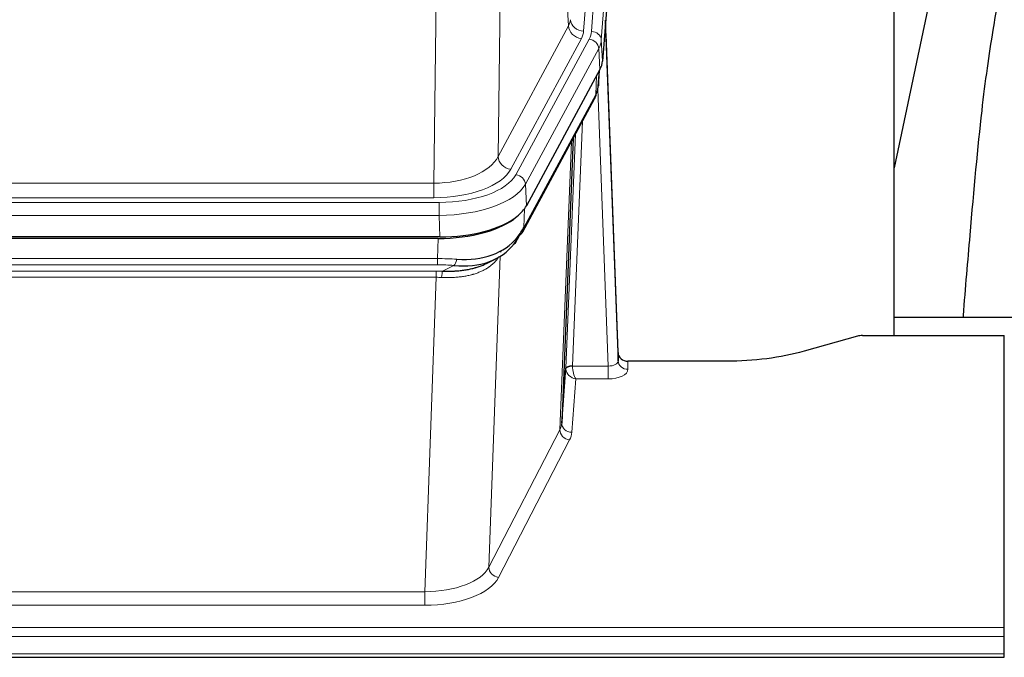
# Model space of a CAD drawing. Header units: inches. Extents: x 0 to 29700, y -16 to 21000.
# Tile 126 of 256: x 5213 to 5511, y 17802 to 17995. Entities that reach past the tile are written whole.
import ezdxf

# ---------------------------------------------------------------- set-up
doc = ezdxf.new("R2010")
doc.units = ezdxf.units.IN
doc.layers.add('1', color=7, linetype='Continuous', true_color=0xffffff)

msp = doc.modelspace()

# ---------------------------------------------------------------- linework, layer by layer
at = {"layer": '1', "color": 110, "linetype": 'Continuous', "lineweight": 13}
for p, q in [((5396.657, 18164.751), (5383.591, 17991.978)), ((5385.938, 17991.826), (5399.049, 18165.186)), ((5402.043, 18162.616), (5388.932, 17989.256)), ((5379.018, 17993.495), (5374.666, 18067.747)), ((5358.623, 18029.603), (5357.666, 17953.952)), ((5338.223, 17945.917), (5339.191, 18022.413)), ((5357.666, 17953.952), (5379.018, 17993.495)), ((5361.541, 17950.144), (5382.893, 17989.687)), ((5363.067, 17948.469), (5385.241, 17989.535)), ((5388.932, 17989.256), (5389.305, 17982.883)), ((5388.148, 17986.678), (5365.974, 17945.613)), ((5388.521, 17980.306), (5388.148, 17986.678)), ((5387.251, 17972.801), (5387.47, 17978.359)), ((5388.037, 17975.38), (5388.391, 17980.064)), ((5365.504, 17932.526), (5387.251, 17972.801)), ((5391.018, 17890.557), (5387.887, 17974.409)), ((5383.234, 17964.696), (5380.212, 17890.644)), ((5378.214, 17889.878), (5381.107, 17960.756)), ((5376.4, 17871.25), (5379.867, 17958.461)), ((5125.58, 17945.917), (5338.223, 17945.917)), ((5338.223, 17941.503), (5338.223, 17945.917)), ((5365.974, 17945.613), (5366.267, 17939.091)), ((5123.991, 17940.08), (5339.811, 17940.08)), ((5338.223, 17941.503), (5125.58, 17941.503)), ((5339.811, 17936.174), (5339.811, 17940.08)), ((5365.681, 17938.161), (5365.504, 17932.526)), ((5339.811, 17936.174), (5123.991, 17936.174)), ((5340.105, 17929.653), (5339.811, 17936.174)), ((5339.322, 17923.08), (5339.513, 17929.171)), ((5358.614, 17925.44), (5358.576, 17925.346)), ((5124.481, 17923.08), (5339.322, 17923.08)), ((5339.322, 17921.215), (5339.322, 17923.08)), ((5358.351, 17923.775), (5354.915, 17829.635)), ((5339.322, 17921.215), (5124.481, 17921.215)), ((5124.823, 17919.272), (5338.98, 17919.272)), ((5338.98, 17917.407), (5338.98, 17919.272)), ((5340.893, 17919.241), (5344.346, 17920.986)), ((5338.98, 17917.407), (5124.823, 17917.407)), ((5335.506, 17822.231), (5338.98, 17917.407)), ((5396.999, 17892.004), (5397.009, 17889.556)), ((5380.213, 17890.557), (5391.018, 17890.557)), ((5391.018, 17890.557), (5391.018, 17886.642)), ((5381.176, 17886.642), (5379.982, 17870.494)), ((5391.018, 17886.642), (5381.176, 17886.642)), ((5354.915, 17829.635), (5376.4, 17871.25)), ((5379.309, 17868.187), (5357.824, 17826.572)), ((5128.296, 17822.231), (5335.506, 17822.231)), ((5335.506, 17822.231), (5335.506, 17818.13)), ((5335.506, 17818.13), (5128.296, 17818.13)), ((4953.901, 17811.369), (5510.901, 17811.369)), ((4953.901, 17808.635), (5510.901, 17808.635)), ((4953.901, 17803.387), (5510.901, 17803.387))]:
    msp.add_line(p, q, dxfattribs=at)
at = {"layer": '1', "color": 2, "linetype": 'Continuous', "lineweight": 25}
for p, q in [((5402.423, 18156.337), (5389.305, 17982.883)), ((5477.561, 17899.771), (5477.561, 18088.573)), ((5496.085, 18038.491), (5477.561, 17950.597)), ((5394, 17894.626), (5390.242, 17995.264)), ((5390.322, 17990.871), (5394.011, 17892.089)), ((5388.521, 17980.306), (5366.267, 17939.091)), ((5388.03, 17975.267), (5388.393, 17980.069)), ((5388.207, 17979.724), (5388.037, 17975.38)), ((5388.03, 17975.267), (5388.037, 17975.38)), ((5365.145, 17931.196), (5386.892, 17971.471)), ((5380.413, 17959.471), (5376.986, 17873.26)), ((5340.105, 17929.653), (5123.698, 17929.653)), ((5339.513, 17929.171), (5124.29, 17929.171)), ((5354.21, 17921.608), (5357.004, 17923.019)), ((5477.564, 17905.344), (5549.561, 17905.344)), ((5466.445, 17899.576), (5450.281, 17895.045)), ((5467.944, 17899.771), (5510.901, 17899.771)), ((5510.901, 17811.369), (5510.901, 17899.771)), ((5394.011, 17892.089), (5394, 17894.626)), ((5426.901, 17892.004), (5396.999, 17892.004)), ((5376.986, 17873.26), (5378.214, 17889.878)), ((5510.901, 17808.635), (5510.901, 17811.369)), ((5510.901, 17803.387), (5510.901, 17808.635)), ((5510.901, 17802.372), (5510.901, 17803.387)), ((4953.901, 17802.372), (5510.901, 17802.372))]:
    msp.add_line(p, q, dxfattribs=at)
at = {"layer": '1', "color": 110, "linetype": 'Continuous', "lineweight": 13}
for centre, major_axis, ratio, start_param, end_param in [((5359.573, 17995.916), (-20.038, 0.241), 0.4621297, 2.903225, 3.1123764), ((5382.893, 17993.235), (3.52, -1.9), 0.8606628, 3.6289862, 5.1474227), ((5383.591, 17995.526), (3.989, -0.302), 0.8864705, 3.2608937, 4.7793301), ((5390.322, 17988.718), (-0.214, 6.443), 0.0117452, 5.0526437, 5.774114), ((5359.573, 17992.368), (-24.033, 0.005), 0.4611335, 2.8976848, 3.1068362), ((5361.92, 17992.216), (-24.033, 0.005), 0.4611335, 2.8976848, 3.1068362), ((5385.938, 17989.165), (2.991, -0.226), 0.8864705, 0.119301, 1.6377375), ((5387.324, 17990.78), (2.998, 0.112), 0.4302668, 5.7021495, 6.2671208), ((5385.241, 17986.874), (2.64, -1.425), 0.8606628, 0.4873936, 2.00583), ((5361.92, 17989.555), (27.028, 0.171), 0.4605352, 6.0362132, 6.2453646), ((5383.373, 17973.371), (3.52, -1.9), 0.8606628, 0.0000038, 0.4001271), ((5360.242, 17955.592), (27.538, 20.422), 0.1820485, 5.9117294, 5.9437096), ((5338.302, 17956.524), (20.002, 0.126), 0.5302672, 4.7050812, 6.0263936), ((5361.541, 17953.692), (-3.52, 1.9), 0.8606628, 0.4873936, 2.00583), ((5338.302, 17952.976), (24.002, 0.049), 0.477994, 4.708097, 6.0294094), ((5339.76, 17951.177), (-24.02, 0.03), 0.4619935, 1.5735185, 2.8978281), ((5339.76, 17948.516), (27.018, 0.111), 0.4567867, 4.7124116, 6.0367213), ((5363.067, 17945.808), (2.64, -1.425), 0.8606628, 0.4873936, 2.00583), ((5361.625, 17933.096), (3.52, -1.9), 0.8606628, 0.0000038, 0.4001271), ((5338.673, 17915.646), (27.015, 0.091), 0.2751837, 1.3250001, 1.545831), ((5344.346, 17924.822), (-0.368, -3.983), 0.2964475, 0.3019504, 1.0888865), ((5338.191, 17909.46), (24.025, 0.387), 0.4081205, 1.4515093, 1.5313568), ((5338.673, 17911.811), (23.017, 0.318), 0.4083138, 1.3161001, 1.5369309), ((5340.893, 17915.406), (0.131, 3.998), 0.1099517, 0.2897867, 1.0584981), ((5338.191, 17905.625), (20.023, 0.877), 0.5868265, 1.4258227, 1.5056703), ((5391.005, 17892.18), (-3.004, 0.138), 0.5390598, 1.5996723, 3.1704686), ((5397.009, 17892.18), (-3, -0.013), 0.8746179, 0.0299147, 1.5670846), ((5381.212, 17889.751), (-2.996, 0.15), 0.8842152, 0.0089586, 0.104724), ((5380.212, 17889.783), (1.998, -0.082), 0.4302193, 1.5883537, 3.1255299), ((5380.213, 17889.696), (-1.996, -0.13), 0.4297663, 4.6843512, 6.2157251), ((5381.176, 17889.266), (-2.669, 1.608), 0.8008031, 0.5106166, 2.0203264), ((5381.212, 17890.613), (1.001, 0.011), 0.9036674, 3.0949666, 3.190732), ((5381.176, 17889.266), (-0.506, 2.997), 0.2740591, 1.0794715, 2.5891813), ((5391.005, 17889.556), (-6.003, 0.008), 0.4854373, 1.5734916, 3.1442879), ((5379.309, 17870.81), (2.666, -1.376), 0.8484453, 3.5215353, 5.1252561), ((5356.983, 17873.515), (20.016, 0.121), 0.4848834, 6.0350943, 6.2444185), ((5379.982, 17873.117), (2.992, -0.221), 0.8740585, 3.1714428, 4.7769181), ((5356.983, 17870.891), (23.014, 0.002), 0.4845187, 6.038018, 6.2473422), ((5335.5, 17831.905), (20.013, 0.104), 0.483363, 4.7101919, 6.0355739), ((5357.824, 17829.196), (2.666, -1.376), 0.8484453, 3.5215353, 5.1252561), ((5335.5, 17829.281), (-23.012, 0.004), 0.4845836, 1.5711584, 2.8965404)]:
    msp.add_ellipse(centre, major_axis=major_axis, ratio=ratio, start_param=start_param, end_param=end_param, dxfattribs=at)
at = {"layer": '1', "color": 2, "linetype": 'Continuous', "lineweight": 25}
for centre, major_axis, ratio, start_param, end_param in [((5362.285, 17983.322), (-27.037, 0.006), 0.4611335, 2.8976848, 3.1068362), ((5360.242, 17955.592), (27.174, 22.247), 0.2659539, 6.0029095, 6.0348898), ((5383.539, 17973.692), (3.584, -1.776), 0.8816114, 6.2824956, 6.6531678), ((5361.392, 17984.868), (-26.161, 11.46), 0.4493681, 3.1218709, 3.267222), ((5340.047, 17942.137), (-27.023, 0.034), 0.4619935, 2.6128783, 2.8978281), ((5339.487, 17941.646), (-27.01, 0.015), 0.4618579, 1.5720062, 2.656), ((5340.047, 17942.137), (-27.023, 0.034), 0.4619935, 1.5735185, 2.6128783), ((5338.673, 17915.646), (27.355, 20.182), 0.1876908, 5.6857719, 5.9066027), ((5361.625, 17933.096), (3.52, -1.9), 0.8606628, 5.9153676, 6.2831892), ((5339.575, 17944.464), (-25.329, 12.681), 0.6929209, 2.1169098, 3.0007467), ((5341.369, 17912.784), (23.434, 19.972), 0.1471226, 5.6997031, 5.9205339), ((5359.849, 17930.414), (3.195, -2.407), 0.6715965, 6.033487, 6.820423), ((5339.575, 17944.464), (-23.359, 16.381), 0.7286412, 2.2260513, 3.1098882), ((5361.748, 17922.924), (-3.388, 2.127), 0.8041825, 6.1083502, 6.2835535), ((5467.947, 17898.314), (-3, 0.002), 0.4856498, 4.7136997, 5.2369038), ((5396.998, 17894.717), (-3, 0.002), 0.9042699, 0.0343167, 1.5714866)]:
    msp.add_ellipse(centre, major_axis=major_axis, ratio=ratio, start_param=start_param, end_param=end_param, dxfattribs=at)
for points, knots in [([(5525.423, 18038.553), (5523.544, 18036.07), (5516.937, 18026.143), (5510.298, 18008.294), (5507.1, 17991.179), (5503.713, 17967.122), (5501.029, 17936.998), (5499.066, 17914.115), (5498.41, 17905.516), (5498.399, 17905.365)], [0, 0, 0, 0, 0.0518711, 0.2038069, 0.3730498, 0.5881455, 0.851041, 0.9973912, 1, 1, 1, 1]), ([(5340.893, 17919.241), (5341.411, 17919.232), (5341.926, 17919.23), (5342.952, 17919.242), (5343.462, 17919.257), (5344.096, 17919.287), (5344.223, 17919.293), (5344.476, 17919.307), (5344.602, 17919.315), (5344.979, 17919.34), (5345.228, 17919.359), (5345.97, 17919.423), (5346.457, 17919.476), (5347.415, 17919.6), (5347.887, 17919.673), (5348.816, 17919.839), (5349.273, 17919.932), (5349.946, 17920.089), (5350.169, 17920.144), (5350.5, 17920.231), (5350.61, 17920.261), (5350.774, 17920.306), (5350.828, 17920.322), (5350.937, 17920.353), (5351.423, 17920.494), (5351.892, 17920.647), (5352.697, 17920.938), (5353.395, 17921.217), (5354.049, 17921.526), (5354.331, 17921.668)], [0, 0, 0, 0, 0.1020877, 0.1020877, 0.2041754, 0.2041754, 0.2296973, 0.2296973, 0.2552192, 0.2552192, 0.3062631, 0.3062631, 0.4083508, 0.4083508, 0.5104385, 0.5104385, 0.6125262, 0.6125262, 0.66357, 0.66357, 0.6890919, 0.6890919, 0.7018529, 0.7018529, 0.7146139, 0.8167015, 0.8167015, 0.9187892, 1, 1, 1, 1]), ([(5450.281, 17895.045), (5446.747, 17894.055), (5442.946, 17893.29), (5435.063, 17892.265), (5430.982, 17892.004), (5426.901, 17892.004)], [0, 0, 0, 0, 0.5, 0.5, 1, 1, 1, 1])]:
    msp.add_open_spline(points, degree=3, knots=knots, dxfattribs=at)
msp.add_open_spline([(5386.892, 17971.471), (5387.013, 17971.694), (5387.123, 17971.916)], degree=2, dxfattribs=at)
at = {"layer": '1', "color": 110, "linetype": 'Continuous', "lineweight": 13}
msp.add_open_spline([(5357.953, 17923.649), (5357.798, 17923.397), (5357.626, 17923.148), (5357.25, 17922.658), (5357.047, 17922.417), (5356.609, 17921.946), (5356.375, 17921.715), (5355.875, 17921.265), (5355.609, 17921.046), (5355.187, 17920.727), (5355.042, 17920.623), (5354.819, 17920.468), (5354.743, 17920.417), (5354.591, 17920.316), (5354.514, 17920.266), (5354.126, 17920.02), (5353.803, 17919.832), (5353.133, 17919.477), (5352.439, 17919.14), (5351.698, 17918.843), (5350.932, 17918.566), (5350.537, 17918.437), (5350.08, 17918.304), (5350.028, 17918.289), (5349.926, 17918.26), (5349.874, 17918.246), (5349.72, 17918.203), (5349.409, 17918.121), (5349.094, 17918.044), (5348.459, 17917.9), (5348.028, 17917.815), (5347.154, 17917.667), (5346.71, 17917.604), (5345.808, 17917.498), (5345.351, 17917.455), (5344.653, 17917.406), (5344.419, 17917.392), (5344.065, 17917.375), (5343.947, 17917.37), (5343.709, 17917.361), (5343.59, 17917.357), (5342.994, 17917.34), (5342.514, 17917.336), (5341.548, 17917.345), (5341.063, 17917.358), (5340.574, 17917.378)], degree=3, knots=[0, 0, 0, 0, 0.0625, 0.0625, 0.125, 0.125, 0.1875, 0.1875, 0.25, 0.25, 0.28125, 0.28125, 0.296875, 0.296875, 0.3125, 0.3125, 0.375, 0.375, 0.4375, 0.5, 0.5, 0.5625, 0.5625, 0.5703125, 0.5703125, 0.578125, 0.578125, 0.59375, 0.625, 0.625, 0.6875, 0.6875, 0.75, 0.75, 0.8125, 0.8125, 0.84375, 0.84375, 0.859375, 0.859375, 0.875, 0.875, 0.9375, 0.9375, 1, 1, 1, 1], dxfattribs=at)

doc.saveas('drawing.dxf')
